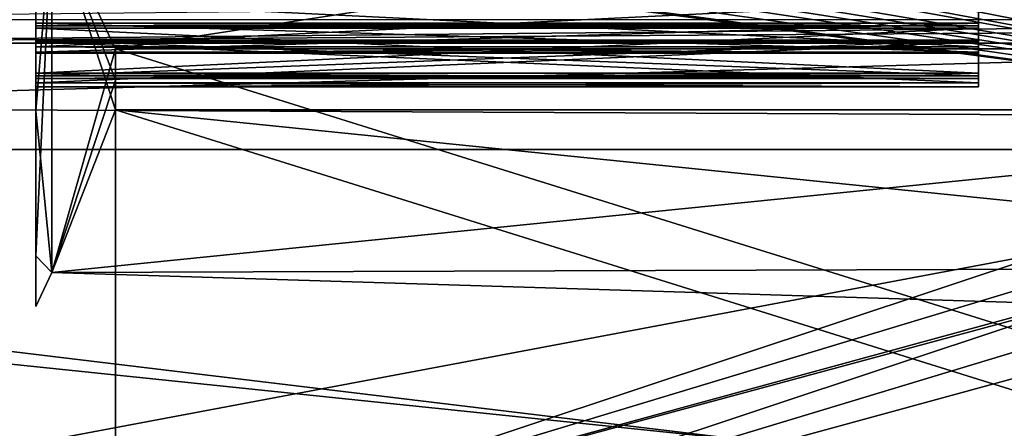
# Model space of a CAD drawing. Header units: millimetres. Extents: x -145 to 248, y -150 to 247.
# Tile 122 of 174: x 119.45 to 131.78, y -9.82 to -4.71. Entities that reach past the tile are written whole.
import ezdxf

# ---------------------------------------------------------------- set-up
doc = ezdxf.new("R2010")
doc.units = ezdxf.units.MM
doc.header["$LTSCALE"] = 65.185185
for name, color, linetype in [('1029', 7, 'CONTINUOUS'), ('1030', 7, 'CONTINUOUS'), ('1031', 7, 'CONTINUOUS'), ('1032', 7, 'CONTINUOUS'), ('1033', 7, 'CONTINUOUS'), ('1034', 7, 'CONTINUOUS'), ('1035', 7, 'CONTINUOUS'), ('1036', 7, 'CONTINUOUS'), ('1037', 7, 'CONTINUOUS'), ('1038', 7, 'CONTINUOUS'), ('1039', 7, 'CONTINUOUS'), ('1040', 7, 'CONTINUOUS'), ('1041', 7, 'CONTINUOUS'), ('1042', 7, 'CONTINUOUS'), ('1043', 7, 'CONTINUOUS'), ('1083', 7, 'CONTINUOUS'), ('1099', 7, 'CONTINUOUS'), ('1104', 7, 'CONTINUOUS'), ('1422', 7, 'CONTINUOUS'), ('1424', 7, 'CONTINUOUS'), ('1437', 7, 'CONTINUOUS'), ('1438', 7, 'CONTINUOUS'), ('1466', 7, 'CONTINUOUS'), ('1467', 7, 'CONTINUOUS'), ('950', 7, 'CONTINUOUS'), ('951', 7, 'CONTINUOUS'), ('952', 7, 'CONTINUOUS'), ('955', 7, 'CONTINUOUS'), ('968', 7, 'CONTINUOUS'), ('969', 7, 'CONTINUOUS'), ('970', 7, 'CONTINUOUS'), ('971', 7, 'CONTINUOUS'), ('972', 7, 'CONTINUOUS'), ('973', 7, 'CONTINUOUS'), ('974', 7, 'CONTINUOUS')]:
    doc.layers.add(name, color=color, linetype=linetype)

msp = doc.modelspace()

# ---------------------------------------------------------------- linework, layer by layer
at = {"layer": '1029', "color": 7, "linetype": 'CONTINUOUS', "true_color": 0xe0f2ff}
for points in [[(119.65, -4.753, 1.553), (119.65, -5.114, 2.025), (131.45, -5.114, 2.025), (119.65, -4.753, 1.553)], [(119.65, -4.753, 1.553), (131.45, -5.114, 2.025), (131.45, -4.753, 1.553), (119.65, -4.753, 1.553)]]:
    msp.add_3dface(points, dxfattribs=at)
at = {"layer": '1030', "color": 7, "linetype": 'CONTINUOUS', "true_color": 0xe0f2ff}
for points in [[(119.65, -5.128, 2.124), (119.65, -5.048, 2.185), (131.45, -5.128, 2.124), (119.65, -5.128, 2.124)], [(119.65, -5.048, 2.185), (131.45, -5.048, 2.185), (131.45, -5.128, 2.124), (119.65, -5.048, 2.185)], [(119.65, -5.114, 2.025), (119.65, -5.128, 2.124), (131.45, -5.114, 2.025), (119.65, -5.114, 2.025)], [(119.65, -5.128, 2.124), (131.45, -5.128, 2.124), (131.45, -5.114, 2.025), (119.65, -5.128, 2.124)]]:
    msp.add_3dface(points, dxfattribs=at)
at = {"layer": '1031', "color": 7, "linetype": 'CONTINUOUS', "true_color": 0xe0f2ff}
for points in [[(119.65, -5.048, 2.185), (119.65, -4.459, 2.262), (131.45, -4.459, 2.262), (119.65, -5.048, 2.185)], [(119.65, -5.048, 2.185), (131.45, -4.459, 2.262), (131.45, -5.048, 2.185), (119.65, -5.048, 2.185)]]:
    msp.add_3dface(points, dxfattribs=at)
at = {"layer": '1032', "color": 7, "linetype": 'CONTINUOUS', "true_color": 0xe0f2ff}
for points in [[(119.65, -4.964, 0.596), (119.65, -5.411, 0.988), (131.45, -5.411, 0.988), (119.65, -4.964, 0.596)], [(119.65, -4.964, 0.596), (131.45, -5.411, 0.988), (131.45, -4.964, 0.596), (119.65, -4.964, 0.596)]]:
    msp.add_3dface(points, dxfattribs=at)
at = {"layer": '1033', "color": 7, "linetype": 'CONTINUOUS', "true_color": 0xe0f2ff}
for points in [[(119.65, -5.443, 1.083), (119.65, -5.377, 1.158), (131.45, -5.443, 1.083), (119.65, -5.443, 1.083)], [(119.65, -5.377, 1.158), (131.45, -5.377, 1.158), (131.45, -5.443, 1.083), (119.65, -5.377, 1.158)], [(119.65, -5.411, 0.988), (119.65, -5.443, 1.083), (131.45, -5.411, 0.988), (119.65, -5.411, 0.988)], [(119.65, -5.443, 1.083), (131.45, -5.443, 1.083), (131.45, -5.411, 0.988), (119.65, -5.443, 1.083)]]:
    msp.add_3dface(points, dxfattribs=at)
at = {"layer": '1034', "color": 7, "linetype": 'CONTINUOUS', "true_color": 0xe0f2ff}
for points in [[(119.65, -5.377, 1.158), (119.65, -4.815, 1.349), (131.45, -4.815, 1.349), (119.65, -5.377, 1.158)], [(119.65, -5.377, 1.158), (131.45, -4.815, 1.349), (131.45, -5.377, 1.158), (119.65, -5.377, 1.158)]]:
    msp.add_3dface(points, dxfattribs=at)
at = {"layer": '1035', "color": 7, "linetype": 'CONTINUOUS', "true_color": 0xe0f2ff}
for points in [[(119.65, -4.985, -0.384), (119.65, -5.5, -0.087), (131.45, -5.5, -0.087), (119.65, -4.985, -0.384)], [(119.65, -4.985, -0.384), (131.45, -5.5, -0.087), (131.45, -4.985, -0.384), (119.65, -4.985, -0.384)]]:
    msp.add_3dface(points, dxfattribs=at)
at = {"layer": '1036', "color": 7, "linetype": 'CONTINUOUS', "true_color": 0xe0f2ff}
for points in [[(119.65, -5.5, -0.087), (119.65, -5.55), (131.45, -5.5, -0.087), (119.65, -5.5, -0.087)], [(119.65, -5.55), (119.65, -5.5, 0.087), (131.45, -5.55), (119.65, -5.55)], [(119.65, -5.55), (131.45, -5.55), (131.45, -5.5, -0.087), (119.65, -5.55)], [(119.65, -5.5, 0.087), (131.45, -5.5, 0.087), (131.45, -5.55), (119.65, -5.5, 0.087)]]:
    msp.add_3dface(points, dxfattribs=at)
at = {"layer": '1037', "color": 7, "linetype": 'CONTINUOUS', "true_color": 0xe0f2ff}
for points in [[(119.65, -5.5, 0.087), (119.65, -4.985, 0.384), (131.45, -4.985, 0.384), (119.65, -5.5, 0.087)], [(119.65, -5.5, 0.087), (131.45, -4.985, 0.384), (131.45, -5.5, 0.087), (119.65, -5.5, 0.087)]]:
    msp.add_3dface(points, dxfattribs=at)
at = {"layer": '1038', "color": 7, "linetype": 'CONTINUOUS', "true_color": 0xe0f2ff}
for points in [[(119.65, -4.815, -1.349), (119.65, -5.377, -1.158), (131.45, -5.377, -1.158), (119.65, -4.815, -1.349)], [(119.65, -4.815, -1.349), (131.45, -5.377, -1.158), (131.45, -4.815, -1.349), (119.65, -4.815, -1.349)]]:
    msp.add_3dface(points, dxfattribs=at)
at = {"layer": '1039', "color": 7, "linetype": 'CONTINUOUS', "true_color": 0xe0f2ff}
for points in [[(119.65, -5.377, -1.158), (119.65, -5.443, -1.083), (131.45, -5.377, -1.158), (119.65, -5.377, -1.158)], [(119.65, -5.443, -1.083), (131.45, -5.443, -1.083), (131.45, -5.377, -1.158), (119.65, -5.443, -1.083)], [(119.65, -5.443, -1.083), (119.65, -5.411, -0.988), (131.45, -5.443, -1.083), (119.65, -5.443, -1.083)], [(119.65, -5.411, -0.988), (131.45, -5.411, -0.988), (131.45, -5.443, -1.083), (119.65, -5.411, -0.988)]]:
    msp.add_3dface(points, dxfattribs=at)
at = {"layer": '1040', "color": 7, "linetype": 'CONTINUOUS', "true_color": 0xe0f2ff}
for points in [[(119.65, -5.411, -0.988), (119.65, -4.964, -0.596), (131.45, -4.964, -0.596), (119.65, -5.411, -0.988)], [(119.65, -5.411, -0.988), (131.45, -4.964, -0.596), (131.45, -5.411, -0.988), (119.65, -5.411, -0.988)]]:
    msp.add_3dface(points, dxfattribs=at)
at = {"layer": '1041', "color": 7, "linetype": 'CONTINUOUS', "true_color": 0xe0f2ff}
for points in [[(119.65, -4.459, -2.262), (119.65, -5.048, -2.185), (131.45, -5.048, -2.185), (119.65, -4.459, -2.262)], [(119.65, -4.459, -2.262), (131.45, -5.048, -2.185), (131.45, -4.459, -2.262), (119.65, -4.459, -2.262)]]:
    msp.add_3dface(points, dxfattribs=at)
at = {"layer": '1042', "color": 7, "linetype": 'CONTINUOUS', "true_color": 0xe0f2ff}
for points in [[(119.65, -5.048, -2.185), (119.65, -5.128, -2.124), (131.45, -5.048, -2.185), (119.65, -5.048, -2.185)], [(119.65, -5.128, -2.124), (131.45, -5.128, -2.124), (131.45, -5.048, -2.185), (119.65, -5.128, -2.124)], [(119.65, -5.128, -2.124), (119.65, -5.114, -2.025), (131.45, -5.128, -2.124), (119.65, -5.128, -2.124)], [(119.65, -5.114, -2.025), (131.45, -5.114, -2.025), (131.45, -5.128, -2.124), (119.65, -5.114, -2.025)]]:
    msp.add_3dface(points, dxfattribs=at)
at = {"layer": '1043', "color": 7, "linetype": 'CONTINUOUS', "true_color": 0xe0f2ff}
for points in [[(119.65, -5.114, -2.025), (119.65, -4.753, -1.553), (131.45, -4.753, -1.553), (119.65, -5.114, -2.025)], [(119.65, -5.114, -2.025), (131.45, -4.753, -1.553), (131.45, -5.114, -2.025), (119.65, -5.114, -2.025)]]:
    msp.add_3dface(points, dxfattribs=at)
at = {"layer": '1083', "color": 7, "linetype": 'CONTINUOUS', "true_color": 0xe0f2ff}
for points in [[(119.65, -4.976, 0.49), (119.65, -4.964, 0.596), (131.45, -4.976, 0.49), (119.65, -4.976, 0.49)], [(119.65, -4.964, 0.596), (131.45, -4.964, 0.596), (131.45, -4.976, 0.49), (119.65, -4.964, 0.596)], [(119.65, -4.985, 0.384), (119.65, -4.976, 0.49), (131.45, -4.985, 0.384), (119.65, -4.985, 0.384)], [(119.65, -4.976, 0.49), (131.45, -4.976, 0.49), (131.45, -4.985, 0.384), (119.65, -4.976, 0.49)]]:
    msp.add_3dface(points, dxfattribs=at)
at = {"layer": '1099', "color": 7, "linetype": 'CONTINUOUS', "true_color": 0xe0f2ff}
for points in [[(113.25, -5, 19.881), (140.25, -5, 19.881), (113.25, -5, 22.5), (113.25, -5, 19.881)], [(113.25, -5, 22.5), (140.25, -5, 19.881), (143.25, -5, 22.5), (113.25, -5, 22.5)]]:
    msp.add_3dface(points, dxfattribs=at)
at = {"layer": '1104', "color": 7, "linetype": 'CONTINUOUS', "true_color": 0xe0f2ff}
for points in [[(143.25, -4.384, 23.423), (113.25, -4.707, 23.207), (143.25, -4.709, 23.205), (143.25, -4.384, 23.423)], [(113.25, -4.707, 23.207), (113.25, -5, 22.5), (143.25, -4.709, 23.205), (113.25, -4.707, 23.207)], [(143.25, -4.709, 23.205), (113.25, -5, 22.5), (143.25, -4.799, 23.101), (143.25, -4.709, 23.205)], [(113.25, -5, 22.5), (143.25, -5, 22.5), (143.25, -4.799, 23.101), (113.25, -5, 22.5)]]:
    msp.add_3dface(points, dxfattribs=at)
at = {"layer": '1422', "color": 7, "linetype": 'CONTINUOUS', "true_color": 0xe0f2ff}
for points in [[(93.25, -5.717, 17.595), (93.25, 5.717, 17.595), (141.25, 0.321, 18.497), (93.25, -5.717, 17.595)], [(141.25, -5.94, 17.52), (93.25, -5.717, 17.595), (141.25, 0.321, 18.497), (141.25, -5.94, 17.52)], [(93.25, -14.967, 10.874), (93.25, -5.717, 17.595), (120.65, -12.27, 13.845), (93.25, -14.967, 10.874)], [(120.65, -12.27, 13.845), (93.25, -5.717, 17.595), (120.65, -11.892, 14.172), (120.65, -12.27, 13.845)], [(120.65, -11.504, 14.488), (93.25, -5.717, 17.595), (141.25, -11.504, 14.488), (120.65, -11.504, 14.488)], [(93.25, -5.717, 17.595), (120.65, -11.504, 14.488), (120.65, -11.892, 14.172), (93.25, -5.717, 17.595)], [(141.25, -11.504, 14.488), (93.25, -5.717, 17.595), (141.25, -5.94, 17.52), (141.25, -11.504, 14.488)]]:
    msp.add_3dface(points, dxfattribs=at)
at = {"layer": '1424', "color": 7, "linetype": 'CONTINUOUS', "true_color": 0xe0f2ff}
for points in [[(140.25, -11.191, 17.176), (140.25, -5, 19.881), (93.45, -6.335, 19.497), (140.25, -11.191, 17.176)], [(93.45, -6.335, 19.497), (140.25, -5, 19.881), (113.25, -5, 19.881), (93.45, -6.335, 19.497)], [(140.25, -11.191, 17.176), (93.45, -6.335, 19.497), (93.45, -16.585, 12.05), (140.25, -11.191, 17.176)]]:
    msp.add_3dface(points, dxfattribs=at)
at = {"layer": '1437', "color": 7, "linetype": 'CONTINUOUS', "true_color": 0xe0f2ff}
for points in [[(120.65, -5.071, 6.821), (120.65, -5.464, 6.511), (120.65, -12.27, 13.845), (120.65, -5.071, 6.821)], [(120.65, -5.071, 6.821), (120.65, -12.27, 13.845), (120.65, -11.892, 14.172), (120.65, -5.071, 6.821)], [(120.65, -11.504, 14.488), (120.65, -5.071, 6.821), (120.65, -11.892, 14.172), (120.65, -11.504, 14.488)], [(120.65, -5.464, 6.511), (120.65, -5.837, 6.179), (120.65, -12.27, 13.845), (120.65, -5.464, 6.511)]]:
    msp.add_3dface(points, dxfattribs=at)
at = {"layer": '1438', "color": 7, "linetype": 'CONTINUOUS', "true_color": 0xe0f2ff}
for points in [[(119.65, -4.785, 1.451), (119.65, -4.753, 1.553), (131.45, -4.785, 1.451), (119.65, -4.785, 1.451)], [(119.65, -4.753, 1.553), (131.45, -4.753, 1.553), (131.45, -4.785, 1.451), (119.65, -4.753, 1.553)], [(119.65, -4.815, 1.349), (119.65, -4.785, 1.451), (131.45, -4.815, 1.349), (119.65, -4.815, 1.349)], [(119.65, -4.785, 1.451), (131.45, -4.785, 1.451), (131.45, -4.815, 1.349), (119.65, -4.785, 1.451)]]:
    msp.add_3dface(points, dxfattribs=at)
at = {"layer": '1466', "color": 7, "linetype": 'CONTINUOUS', "true_color": 0xe0f2ff}
for points in [[(119.65, -4.753, -1.553), (119.65, -4.785, -1.451), (131.45, -4.753, -1.553), (119.65, -4.753, -1.553)], [(119.65, -4.785, -1.451), (131.45, -4.785, -1.451), (131.45, -4.753, -1.553), (119.65, -4.785, -1.451)], [(119.65, -4.785, -1.451), (119.65, -4.815, -1.349), (131.45, -4.785, -1.451), (119.65, -4.785, -1.451)], [(119.65, -4.815, -1.349), (131.45, -4.815, -1.349), (131.45, -4.785, -1.451), (119.65, -4.815, -1.349)]]:
    msp.add_3dface(points, dxfattribs=at)
at = {"layer": '1467', "color": 7, "linetype": 'CONTINUOUS', "true_color": 0xe0f2ff}
for points in [[(119.65, -4.964, -0.596), (119.65, -4.976, -0.49), (131.45, -4.964, -0.596), (119.65, -4.964, -0.596)], [(119.65, -4.976, -0.49), (131.45, -4.976, -0.49), (131.45, -4.964, -0.596), (119.65, -4.976, -0.49)], [(119.65, -4.976, -0.49), (119.65, -4.985, -0.384), (131.45, -4.976, -0.49), (119.65, -4.976, -0.49)], [(119.65, -4.985, -0.384), (131.45, -4.985, -0.384), (131.45, -4.976, -0.49), (119.65, -4.985, -0.384)]]:
    msp.add_3dface(points, dxfattribs=at)
at = {"layer": '950', "color": 7, "linetype": 'CONTINUOUS', "true_color": 0xe0f2ff}
for points in [[(93.25, -5.717, -17.595), (141.25, 0.321, -18.497), (93.25, 5.717, -17.595), (93.25, -5.717, -17.595)], [(141.25, -5.94, -17.52), (141.25, 0.321, -18.497), (93.25, -5.717, -17.595), (141.25, -5.94, -17.52)], [(93.25, -14.967, -10.874), (141.25, -5.94, -17.52), (93.25, -5.717, -17.595), (93.25, -14.967, -10.874)], [(120.65, -11.504, -14.488), (141.25, -5.94, -17.52), (93.25, -14.967, -10.874), (120.65, -11.504, -14.488)], [(141.25, -11.504, -14.488), (141.25, -5.94, -17.52), (120.65, -11.504, -14.488), (141.25, -11.504, -14.488)]]:
    msp.add_3dface(points, dxfattribs=at)
at = {"layer": '951', "color": 7, "linetype": 'CONTINUOUS', "true_color": 0xe0f2ff}
for points in [[(119.65, -3.139, 7.683), (119.65, 3.238, 7.642), (119.65, -5.85, 5.888), (119.65, -3.139, 7.683)], [(119.65, -5.85, 5.888), (119.65, 3.238, 7.642), (119.65, 0, 5.55), (119.65, -5.85, 5.888)], [(119.65, -3.139, -7.683), (119.65, -5.85, -5.888), (119.65, 3.238, -7.642), (119.65, -3.139, -7.683)], [(119.65, 3.238, -7.642), (119.65, -5.85, -5.888), (119.65, 0, -5.55), (119.65, 3.238, -7.642)], [(119.65, -0.087, 5.5), (119.65, -5.85, 5.888), (119.65, 0, 5.55), (119.65, -0.087, 5.5)], [(119.65, 0, -5.55), (119.65, -5.85, -5.888), (119.65, -1.083, -5.443), (119.65, 0, -5.55)], [(119.65, -1.083, 5.443), (119.65, -5.85, 5.888), (119.65, -0.087, 5.5), (119.65, -1.083, 5.443)], [(119.65, -1.158, 5.377), (119.65, -5.85, 5.888), (119.65, -1.083, 5.443), (119.65, -1.158, 5.377)], [(119.65, -1.083, -5.443), (119.65, -5.85, -5.888), (119.65, -2.124, -5.128), (119.65, -1.083, -5.443)], [(119.65, -2.124, 5.128), (119.65, -5.85, 5.888), (119.65, -1.158, 5.377), (119.65, -2.124, 5.128)], [(119.65, -2.185, 5.048), (119.65, -5.85, 5.888), (119.65, -2.124, 5.128), (119.65, -2.185, 5.048)], [(119.65, -5.85, -5.888), (119.65, -7.663, -3.189), (119.65, -2.124, -5.128), (119.65, -5.85, -5.888)], [(119.65, -2.124, -5.128), (119.65, -7.663, -3.189), (119.65, -2.185, -5.048), (119.65, -2.124, -5.128)], [(119.65, -2.984, 4.621), (119.65, -5.85, 5.888), (119.65, -2.185, 5.048), (119.65, -2.984, 4.621)], [(119.65, -2.185, -5.048), (119.65, -7.663, -3.189), (119.65, -3.083, -4.615), (119.65, -2.185, -5.048)], [(119.65, -3.083, 4.615), (119.65, -5.85, 5.888), (119.65, -2.984, 4.621), (119.65, -3.083, 4.615)], [(119.65, -3.128, 4.525), (119.65, -5.85, 5.888), (119.65, -3.083, 4.615), (119.65, -3.128, 4.525)], [(119.65, -3.083, -4.615), (119.65, -7.663, -3.189), (119.65, -3.128, -4.525), (119.65, -3.083, -4.615)], [(119.65, -3.828, 3.95), (119.65, -5.85, 5.888), (119.65, -3.128, 4.525), (119.65, -3.828, 3.95)], [(119.65, -3.128, -4.525), (119.65, -7.663, -3.189), (119.65, -3.828, -3.95), (119.65, -3.128, -4.525)], [(119.65, -7.663, 3.189), (119.65, -5.85, 5.888), (119.65, -3.796, 3.254), (119.65, -7.663, 3.189)], [(119.65, -3.796, 3.254), (119.65, -5.85, 5.888), (119.65, -3.95, 3.828), (119.65, -3.796, 3.254)], [(119.65, -3.865, 3.172), (119.65, -7.663, 3.189), (119.65, -3.796, 3.254), (119.65, -3.865, 3.172)], [(119.65, -3.95, -3.828), (119.65, -7.663, -3.189), (119.65, -3.796, -3.254), (119.65, -3.95, -3.828)], [(119.65, -3.796, -3.254), (119.65, -7.663, -3.189), (119.65, -3.865, -3.172), (119.65, -3.796, -3.254)], [(119.65, -3.924, 3.924), (119.65, -5.85, 5.888), (119.65, -3.828, 3.95), (119.65, -3.924, 3.924)], [(119.65, -3.828, -3.95), (119.65, -7.663, -3.189), (119.65, -3.924, -3.924), (119.65, -3.828, -3.95)], [(119.65, -4.525, 3.128), (119.65, -7.663, 3.189), (119.65, -3.865, 3.172), (119.65, -4.525, 3.128)], [(119.65, -3.865, -3.172), (119.65, -7.663, -3.189), (119.65, -4.525, -3.128), (119.65, -3.865, -3.172)], [(119.65, -3.95, 3.828), (119.65, -5.85, 5.888), (119.65, -3.924, 3.924), (119.65, -3.95, 3.828)], [(119.65, -3.924, -3.924), (119.65, -7.663, -3.189), (119.65, -3.95, -3.828), (119.65, -3.924, -3.924)], [(119.65, -4.41, 2.357), (119.65, -7.663, 3.189), (119.65, -4.358, 2.451), (119.65, -4.41, 2.357)], [(119.65, -4.358, 2.451), (119.65, -7.663, 3.189), (119.65, -4.621, 2.984), (119.65, -4.358, 2.451)], [(119.65, -4.358, -2.451), (119.65, -4.621, -2.984), (119.65, -5.048, -2.185), (119.65, -4.358, -2.451)], [(119.65, -4.41, -2.357), (119.65, -4.358, -2.451), (119.65, -5.048, -2.185), (119.65, -4.41, -2.357)], [(119.65, -4.459, 2.262), (119.65, -7.663, 3.189), (119.65, -4.41, 2.357), (119.65, -4.459, 2.262)], [(119.65, -4.459, -2.262), (119.65, -4.41, -2.357), (119.65, -5.048, -2.185), (119.65, -4.459, -2.262)], [(119.65, -5.048, 2.185), (119.65, -7.663, 3.189), (119.65, -4.459, 2.262), (119.65, -5.048, 2.185)], [(119.65, -4.615, 3.083), (119.65, -7.663, 3.189), (119.65, -4.525, 3.128), (119.65, -4.615, 3.083)], [(119.65, -4.525, -3.128), (119.65, -7.663, -3.189), (119.65, -4.615, -3.083), (119.65, -4.525, -3.128)], [(119.65, -4.621, 2.984), (119.65, -7.663, 3.189), (119.65, -4.615, 3.083), (119.65, -4.621, 2.984)], [(119.65, -7.663, -3.189), (119.65, -8.3), (119.65, -4.615, -3.083), (119.65, -7.663, -3.189)], [(119.65, -4.615, -3.083), (119.65, -8.3), (119.65, -4.621, -2.984), (119.65, -4.615, -3.083)], [(119.65, -4.621, -2.984), (119.65, -8.3), (119.65, -5.048, -2.185), (119.65, -4.621, -2.984)], [(119.65, -4.785, 1.451), (119.65, -7.663, 3.189), (119.65, -4.753, 1.553), (119.65, -4.785, 1.451)], [(119.65, -4.753, 1.553), (119.65, -7.663, 3.189), (119.65, -5.114, 2.025), (119.65, -4.753, 1.553)], [(119.65, -5.114, -2.025), (119.65, -8.3), (119.65, -4.753, -1.553), (119.65, -5.114, -2.025)], [(119.65, -4.753, -1.553), (119.65, -8.3), (119.65, -4.785, -1.451), (119.65, -4.753, -1.553)], [(119.65, -4.815, 1.349), (119.65, -7.663, 3.189), (119.65, -4.785, 1.451), (119.65, -4.815, 1.349)], [(119.65, -4.785, -1.451), (119.65, -8.3), (119.65, -5.377, -1.158), (119.65, -4.785, -1.451)], [(119.65, -4.815, -1.349), (119.65, -4.785, -1.451), (119.65, -5.377, -1.158), (119.65, -4.815, -1.349)], [(119.65, -5.377, 1.158), (119.65, -7.663, 3.189), (119.65, -4.815, 1.349), (119.65, -5.377, 1.158)], [(119.65, -5.411, -0.988), (119.65, -8.3), (119.65, -4.964, -0.596), (119.65, -5.411, -0.988)], [(119.65, -4.964, -0.596), (119.65, -8.3), (119.65, -4.976, -0.49), (119.65, -4.964, -0.596)], [(119.65, -4.964, 0.596), (119.65, -4.976, 0.49), (119.65, -5.411, 0.988), (119.65, -4.964, 0.596)], [(119.65, -4.985, 0.384), (119.65, -7.663, 3.189), (119.65, -4.976, 0.49), (119.65, -4.985, 0.384)], [(119.65, -4.976, 0.49), (119.65, -7.663, 3.189), (119.65, -5.411, 0.988), (119.65, -4.976, 0.49)], [(119.65, -4.976, -0.49), (119.65, -8.3), (119.65, -4.985, -0.384), (119.65, -4.976, -0.49)], [(119.65, -7.663, 3.189), (119.65, -4.985, 0.384), (119.65, -5.5, 0.087), (119.65, -7.663, 3.189)], [(119.65, -4.985, -0.384), (119.65, -8.3), (119.65, -5.5, -0.087), (119.65, -4.985, -0.384)], [(119.65, -5.128, 2.124), (119.65, -7.663, 3.189), (119.65, -5.048, 2.185), (119.65, -5.128, 2.124)], [(119.65, -5.048, -2.185), (119.65, -8.3), (119.65, -5.128, -2.124), (119.65, -5.048, -2.185)], [(119.65, -5.114, 2.025), (119.65, -7.663, 3.189), (119.65, -5.128, 2.124), (119.65, -5.114, 2.025)], [(119.65, -5.128, -2.124), (119.65, -8.3), (119.65, -5.114, -2.025), (119.65, -5.128, -2.124)], [(119.65, -5.443, 1.083), (119.65, -7.663, 3.189), (119.65, -5.377, 1.158), (119.65, -5.443, 1.083)], [(119.65, -5.377, -1.158), (119.65, -8.3), (119.65, -5.443, -1.083), (119.65, -5.377, -1.158)], [(119.65, -5.411, 0.988), (119.65, -7.663, 3.189), (119.65, -5.443, 1.083), (119.65, -5.411, 0.988)], [(119.65, -5.443, -1.083), (119.65, -8.3), (119.65, -5.411, -0.988), (119.65, -5.443, -1.083)], [(119.65, -5.55), (119.65, -7.663, 3.189), (119.65, -5.5, 0.087), (119.65, -5.55)], [(119.65, -5.5, -0.087), (119.65, -8.3), (119.65, -5.55), (119.65, -5.5, -0.087)], [(119.65, -8.3), (119.65, -7.663, 3.189), (119.65, -5.55), (119.65, -8.3)]]:
    msp.add_3dface(points, dxfattribs=at)
at = {"layer": '952', "color": 7, "linetype": 'CONTINUOUS', "true_color": 0xe0f2ff}
for points in [[(131.45, -4.459, 2.262), (131.45, 5.048, 2.185), (131.45, -5.048, 2.185), (131.45, -4.459, 2.262)], [(131.45, -5.048, 2.185), (131.45, 5.048, 2.185), (131.45, 1.25, 2.165), (131.45, -5.048, 2.185)], [(131.45, 4.459, -2.262), (131.45, -5.048, -2.185), (131.45, 5.048, -2.185), (131.45, 4.459, -2.262)], [(131.45, 5.048, -2.185), (131.45, -5.048, -2.185), (131.45, -1.25, -2.165), (131.45, 5.048, -2.185)], [(131.45, -4.459, -2.262), (131.45, -5.048, -2.185), (131.45, 4.459, -2.262), (131.45, -4.459, -2.262)], [(131.45, -1.25, 2.165), (131.45, -5.048, 2.185), (131.45, 1.25, 2.165), (131.45, -1.25, 2.165)], [(131.45, -5.128, 2.124), (131.45, -5.048, 2.185), (131.45, -1.25, 2.165), (131.45, -5.128, 2.124)], [(131.45, -2.5), (131.45, -5.128, 2.124), (131.45, -1.25, 2.165), (131.45, -2.5)], [(131.45, -5.5, -0.087), (131.45, -5.55), (131.45, -1.25, -2.165), (131.45, -5.5, -0.087)], [(131.45, -5.55), (131.45, -2.5), (131.45, -1.25, -2.165), (131.45, -5.55)], [(131.45, -4.985, -0.384), (131.45, -5.5, -0.087), (131.45, -1.25, -2.165), (131.45, -4.985, -0.384)], [(131.45, -4.976, -0.49), (131.45, -4.985, -0.384), (131.45, -1.25, -2.165), (131.45, -4.976, -0.49)], [(131.45, -4.964, -0.596), (131.45, -4.976, -0.49), (131.45, -1.25, -2.165), (131.45, -4.964, -0.596)], [(131.45, -5.411, -0.988), (131.45, -4.964, -0.596), (131.45, -1.25, -2.165), (131.45, -5.411, -0.988)], [(131.45, -5.443, -1.083), (131.45, -5.411, -0.988), (131.45, -1.25, -2.165), (131.45, -5.443, -1.083)], [(131.45, -5.377, -1.158), (131.45, -5.443, -1.083), (131.45, -1.25, -2.165), (131.45, -5.377, -1.158)], [(131.45, -4.815, -1.349), (131.45, -5.377, -1.158), (131.45, -1.25, -2.165), (131.45, -4.815, -1.349)], [(131.45, -4.785, -1.451), (131.45, -4.815, -1.349), (131.45, -1.25, -2.165), (131.45, -4.785, -1.451)], [(131.45, -4.753, -1.553), (131.45, -4.785, -1.451), (131.45, -1.25, -2.165), (131.45, -4.753, -1.553)], [(131.45, -5.114, -2.025), (131.45, -4.753, -1.553), (131.45, -1.25, -2.165), (131.45, -5.114, -2.025)], [(131.45, -5.128, -2.124), (131.45, -5.114, -2.025), (131.45, -1.25, -2.165), (131.45, -5.128, -2.124)], [(131.45, -5.048, -2.185), (131.45, -5.128, -2.124), (131.45, -1.25, -2.165), (131.45, -5.048, -2.185)], [(131.45, -5.114, 2.025), (131.45, -5.128, 2.124), (131.45, -2.5), (131.45, -5.114, 2.025)], [(131.45, -4.753, 1.553), (131.45, -5.114, 2.025), (131.45, -2.5), (131.45, -4.753, 1.553)], [(131.45, -4.785, 1.451), (131.45, -4.753, 1.553), (131.45, -2.5), (131.45, -4.785, 1.451)], [(131.45, -4.815, 1.349), (131.45, -4.785, 1.451), (131.45, -2.5), (131.45, -4.815, 1.349)], [(131.45, -5.377, 1.158), (131.45, -4.815, 1.349), (131.45, -2.5), (131.45, -5.377, 1.158)], [(131.45, -5.443, 1.083), (131.45, -5.377, 1.158), (131.45, -2.5), (131.45, -5.443, 1.083)], [(131.45, -5.411, 0.988), (131.45, -5.443, 1.083), (131.45, -2.5), (131.45, -5.411, 0.988)], [(131.45, -4.964, 0.596), (131.45, -5.411, 0.988), (131.45, -2.5), (131.45, -4.964, 0.596)], [(131.45, -4.976, 0.49), (131.45, -4.964, 0.596), (131.45, -2.5), (131.45, -4.976, 0.49)], [(131.45, -4.985, 0.384), (131.45, -4.976, 0.49), (131.45, -2.5), (131.45, -4.985, 0.384)], [(131.45, -5.5, 0.087), (131.45, -4.985, 0.384), (131.45, -2.5), (131.45, -5.5, 0.087)], [(131.45, -5.55), (131.45, -5.5, 0.087), (131.45, -2.5), (131.45, -5.55)]]:
    msp.add_3dface(points, dxfattribs=at)
at = {"layer": '955', "color": 7, "linetype": 'CONTINUOUS', "true_color": 0xe0f2ff}
for points in [[(140.25, -6.335, -19.497), (93.45, 6.335, -19.497), (140.25, 6.335, -19.497), (140.25, -6.335, -19.497)], [(93.45, 6.335, -19.497), (140.25, -6.335, -19.497), (100.01, 3.953, -20.115), (93.45, 6.335, -19.497)], [(100.01, 3.953, -20.115), (140.25, -6.335, -19.497), (100.511, 3.554, -20.189), (100.01, 3.953, -20.115)], [(100.511, 3.554, -20.189), (140.25, -6.335, -19.497), (100.773, 3.082, -20.267), (100.511, 3.554, -20.189)], [(100.773, 3.082, -20.267), (140.25, -6.335, -19.497), (100.866, 2.507, -20.346), (100.773, 3.082, -20.267)], [(100.866, 2.507, -20.346), (140.25, -6.335, -19.497), (100.758, 1.912, -20.411), (100.866, 2.507, -20.346)], [(100.758, 1.912, -20.411), (140.25, -6.335, -19.497), (100.46, 1.463, -20.448), (100.758, 1.912, -20.411)], [(100.46, 1.463, -20.448), (140.25, -6.335, -19.497), (100.011, 1.158, -20.467), (100.46, 1.463, -20.448)], [(100.011, 1.158, -20.467), (140.25, -6.335, -19.497), (99.466, 1.055, -20.473), (100.011, 1.158, -20.467)], [(99.466, 1.055, -20.473), (140.25, -6.335, -19.497), (98.737, 0.732, -20.487), (99.466, 1.055, -20.473)], [(98.737, 0.732, -20.487), (140.25, -6.335, -19.497), (100.654, 0.126, -20.5), (98.737, 0.732, -20.487)], [(100.654, 0.126, -20.5), (140.25, -6.335, -19.497), (100.654, -0.139, -20.5), (100.654, 0.126, -20.5)], [(100.654, -0.139, -20.5), (140.25, -6.335, -19.497), (100.654, -0.404, -20.496), (100.654, -0.139, -20.5)], [(140.25, -6.335, -19.497), (93.45, -6.335, -19.497), (96.258, -0.466, -20.495), (140.25, -6.335, -19.497)], [(96.71, -0.466, -20.495), (140.25, -6.335, -19.497), (96.258, -0.466, -20.495), (96.71, -0.466, -20.495)], [(140.25, -6.335, -19.497), (96.71, -0.466, -20.495), (98.416, -0.404, -20.496), (140.25, -6.335, -19.497)], [(100.654, -0.404, -20.496), (140.25, -6.335, -19.497), (98.416, -0.404, -20.496), (100.654, -0.404, -20.496)], [(93.45, -16.585, -12.05), (93.45, -6.335, -19.497), (140.25, -16.585, -12.05), (93.45, -16.585, -12.05)], [(140.25, -16.585, -12.05), (93.45, -6.335, -19.497), (140.25, -6.335, -19.497), (140.25, -16.585, -12.05)]]:
    msp.add_3dface(points, dxfattribs=at)
at = {"layer": '968', "color": 7, "linetype": 'CONTINUOUS', "true_color": 0xe0f2ff}
for points in [[(140, -5.071, -6.821), (119.85, -3.402, -7.789), (140, -2.084, -8.241), (140, -5.071, -6.821)], [(140, -2.084, 8.241), (119.85, -3.402, 7.789), (120.65, -5.071, 6.821), (140, -2.084, 8.241)], [(140, -5.071, 6.821), (140, -2.084, 8.241), (120.65, -5.071, 6.821), (140, -5.071, 6.821)], [(119.85, -7.874, -3.203), (119.85, -3.402, -7.789), (120.65, -5.837, -6.179), (119.85, -7.874, -3.203)], [(120.65, -5.837, -6.179), (119.85, -3.402, -7.789), (120.65, -5.464, -6.511), (120.65, -5.837, -6.179)], [(120.65, -5.464, -6.511), (119.85, -3.402, -7.789), (120.65, -5.071, -6.821), (120.65, -5.464, -6.511)], [(120.65, -5.071, -6.821), (119.85, -3.402, -7.789), (140, -5.071, -6.821), (120.65, -5.071, -6.821)], [(119.85, -3.402, 7.789), (119.85, -7.874, 3.203), (120.65, -5.071, 6.821), (119.85, -3.402, 7.789)], [(120.65, -5.071, 6.821), (119.85, -7.874, 3.203), (120.65, -5.464, 6.511), (120.65, -5.071, 6.821)], [(120.65, -5.464, 6.511), (119.85, -7.874, 3.203), (120.65, -5.837, 6.179), (120.65, -5.464, 6.511)], [(140, -7.806, -3.364), (119.85, -7.874, -3.203), (120.65, -5.837, -6.179), (140, -7.806, -3.364)], [(120.65, -5.837, 6.179), (119.85, -7.874, 3.203), (140, -5.837, 6.179), (120.65, -5.837, 6.179)], [(140, -5.837, 6.179), (119.85, -7.874, 3.203), (140, -7.806, 3.364), (140, -5.837, 6.179)], [(140, -5.837, -6.179), (140, -7.806, -3.364), (120.65, -5.837, -6.179), (140, -5.837, -6.179)], [(140, -8.5), (119.85, -7.874, -3.203), (140, -7.806, -3.364), (140, -8.5)], [(140, -7.806, 3.364), (119.85, -7.874, 3.203), (140, -8.5), (140, -7.806, 3.364)], [(119.85, -7.874, 3.203), (119.85, -7.874, -3.203), (140, -8.5), (119.85, -7.874, 3.203)]]:
    msp.add_3dface(points, dxfattribs=at)
at = {"layer": '969', "color": 7, "linetype": 'CONTINUOUS', "true_color": 0xe0f2ff}
for points in [[(119.65, -3.139, 7.683), (119.65, -5.85, 5.888), (119.85, -3.402, 7.789), (119.65, -3.139, 7.683)], [(119.65, -5.85, -5.888), (119.65, -3.139, -7.683), (119.85, -3.402, -7.789), (119.65, -5.85, -5.888)], [(119.65, -5.85, 5.888), (119.65, -7.663, 3.189), (119.85, -3.402, 7.789), (119.65, -5.85, 5.888)], [(119.65, -7.663, 3.189), (119.85, -7.874, 3.203), (119.85, -3.402, 7.789), (119.65, -7.663, 3.189)], [(119.65, -5.85, -5.888), (119.85, -3.402, -7.789), (119.85, -7.874, -3.203), (119.65, -5.85, -5.888)], [(119.65, -7.663, -3.189), (119.65, -5.85, -5.888), (119.85, -7.874, -3.203), (119.65, -7.663, -3.189)], [(119.65, -7.663, 3.189), (119.65, -8.3), (119.85, -7.874, 3.203), (119.65, -7.663, 3.189)], [(119.65, -8.3), (119.65, -7.663, -3.189), (119.85, -7.874, -3.203), (119.65, -8.3)], [(119.65, -8.3), (119.85, -7.874, -3.203), (119.85, -7.874, 3.203), (119.65, -8.3)]]:
    msp.add_3dface(points, dxfattribs=at)
at = {"layer": '970', "color": 7, "linetype": 'CONTINUOUS', "true_color": 0xe0f2ff}
for points in [[(120.65, -11.504, -14.488), (120.65, -12.27, -13.845), (120.65, -5.071, -6.821), (120.65, -11.504, -14.488)], [(120.65, -12.27, -13.845), (120.65, -5.464, -6.511), (120.65, -5.071, -6.821), (120.65, -12.27, -13.845)], [(120.65, -12.27, -13.845), (120.65, -5.837, -6.179), (120.65, -5.464, -6.511), (120.65, -12.27, -13.845)]]:
    msp.add_3dface(points, dxfattribs=at)
at = {"layer": '971', "color": 7, "linetype": 'CONTINUOUS', "true_color": 0xe0f2ff}
for points in [[(120.65, -11.504, -14.488), (120.65, -5.071, -6.821), (140, -5.071, -6.821), (120.65, -11.504, -14.488)], [(120.65, -11.504, -14.488), (140, -5.071, -6.821), (140.616, -5.468, -7.294), (120.65, -11.504, -14.488)], [(141.25, -5.876, -7.78), (120.65, -11.504, -14.488), (140.616, -5.468, -7.294), (141.25, -5.876, -7.78)], [(141.25, -11.504, -14.488), (120.65, -11.504, -14.488), (141.25, -5.876, -7.78), (141.25, -11.504, -14.488)]]:
    msp.add_3dface(points, dxfattribs=at)
at = {"layer": '972', "color": 7, "linetype": 'CONTINUOUS', "true_color": 0xe0f2ff}
for points in [[(120.65, -12.27, -13.845), (141.25, -12.27, -13.845), (120.65, -5.837, -6.179), (120.65, -12.27, -13.845)], [(141.25, -12.27, -13.845), (140, -5.837, -6.179), (120.65, -5.837, -6.179), (141.25, -12.27, -13.845)]]:
    msp.add_3dface(points, dxfattribs=at)
at = {"layer": '973', "color": 7, "linetype": 'CONTINUOUS', "true_color": 0xe0f2ff}
for points in [[(120.65, -5.837, 6.179), (140, -5.837, 6.179), (120.65, -12.27, 13.845), (120.65, -5.837, 6.179)], [(120.65, -12.27, 13.845), (140, -5.837, 6.179), (140.616, -6.234, 6.651), (120.65, -12.27, 13.845)], [(141.25, -6.642, 7.138), (120.65, -12.27, 13.845), (140.616, -6.234, 6.651), (141.25, -6.642, 7.138)], [(141.25, -6.642, 7.138), (141.25, -12.27, 13.845), (120.65, -12.27, 13.845), (141.25, -6.642, 7.138)]]:
    msp.add_3dface(points, dxfattribs=at)
at = {"layer": '974', "color": 7, "linetype": 'CONTINUOUS', "true_color": 0xe0f2ff}
for points in [[(140, -5.071, 6.821), (120.65, -5.071, 6.821), (141.25, -11.504, 14.488), (140, -5.071, 6.821)], [(120.65, -5.071, 6.821), (120.65, -11.504, 14.488), (141.25, -11.504, 14.488), (120.65, -5.071, 6.821)]]:
    msp.add_3dface(points, dxfattribs=at)

doc.saveas('drawing.dxf')
